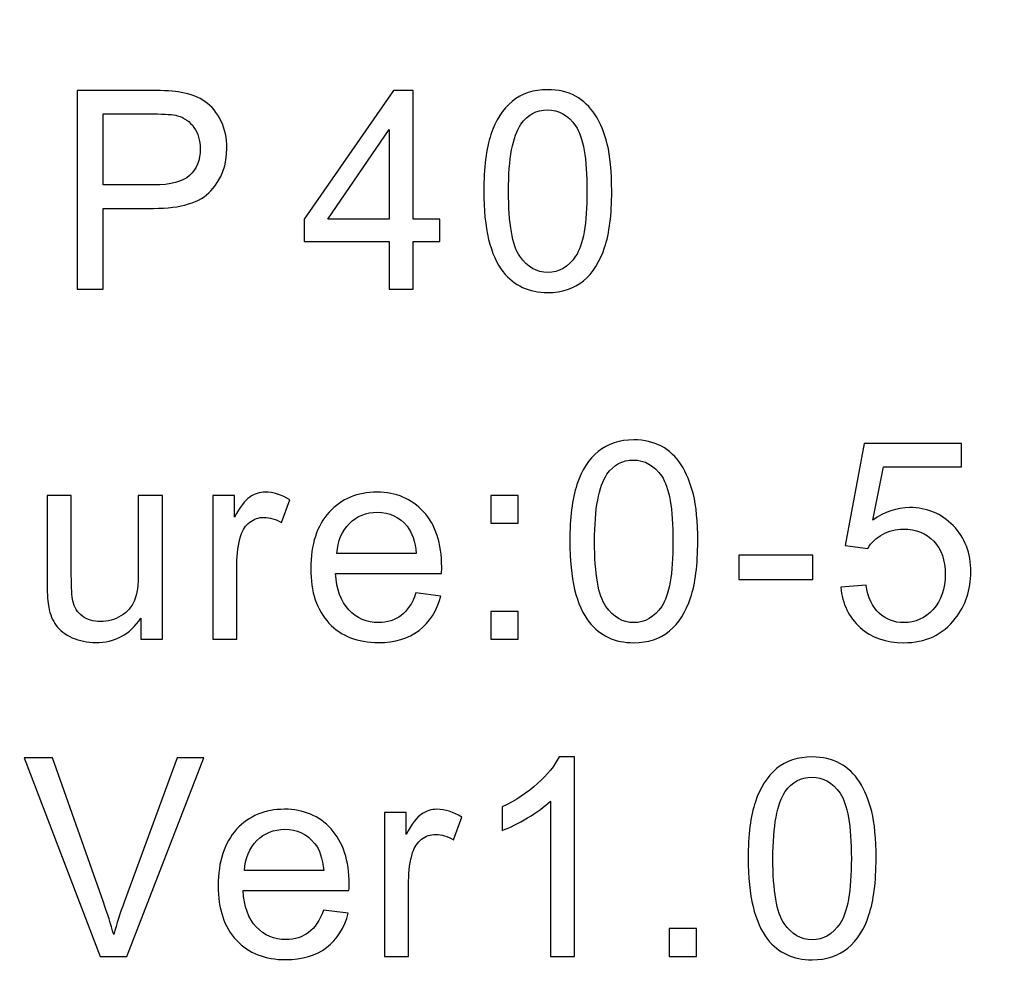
# Model space of a CAD drawing. Header units: millimetres. Extents: x -1114 to 1396, y -630 to 631.
# Tile 253 of 256: x -955.93 to -950.5, y 546.88 to 552.16. Entities that reach past the tile are written whole.
import ezdxf

# ---------------------------------------------------------------- set-up
doc = ezdxf.new("R2010")
doc.units = ezdxf.units.MM
doc.header["$MEASUREMENT"] = 0
doc.dimstyles.get("Standard").update_dxf_attribs({"dimtxt": 3.5, "dimasz": 0.18, "dimexe": 0.18, "dimexo": 0.0625, "dimgap": 0.09, "dimtad": 0, "dimtih": 1, "dimtoh": 1, "dimdec": 4, "dimzin": 0, "dimdsep": 46, "dimtxsty": 'Standard', "dimcen": 0.09, "dimadec": 0, "dimazin": 0, "dimtfac": 1, "dimtdec": 4, "dimtofl": 0, "dimtmove": 0, "dimatfit": 3, "dimfxl": 0, "dimtolj": 1, "dimtzin": 0, "dimarcsym": 0})

# ---------------------------------------------------------------- blocks, each defined once
blk = doc.blocks.new('*D3')
at = {"color": 0, "lineweight": -2}
for p, q in [((-948.4314, 568.7945), (-1047.869, 568.7945)), ((-1047.689, 568.6145), (-1047.689, 553.0217)), ((-1047.689, 533.749), (-1047.689, 549.3417)), ((-993.9568, 533.569), (-1047.869, 533.569))]:
    blk.add_line(p, q, dxfattribs=at)
at = {"color": 0}
for points in [[(-1047.659, 568.6145), (-1047.719, 568.6145), (-1047.689, 568.7945)], [(-1047.719, 533.749), (-1047.659, 533.749), (-1047.689, 533.569)]]:
    blk.add_solid(points, dxfattribs=at)
at = {"layer": 'Defpoints', "color": 0}
for p in [(-1047.689, 568.7945), (-948.3689, 568.7945), (-993.8943, 533.569)]:
    blk.add_point(p, dxfattribs=at)
at = {"color": 0, "insert": (-1047.689, 551.1817), "char_height": 3.5, "attachment_point": 5}
blk.add_mtext('\\A1;35.2%%p0.5', dxfattribs=at)

msp = doc.modelspace()

# ---------------------------------------------------------------- linework, layer by layer
at = {"lineweight": 18}
msp.add_open_spline([(1038.9843, -629.7647), (1038.9843, -629.7647), (-1111.4882, -629.7647), (-1111.4882, -629.7647), (-1111.4882, -629.7647), (-1111.4882, -629.7647), (-1111.4882, 630.7883), (-1111.4882, 630.7883), (-1111.4882, 630.7883), (-1111.4882, 630.7883), (1038.9843, 630.7883), (1038.9843, 630.7883)], degree=3, knots=[0, 0, 0, 0, 0.333333, 0.333333, 0.333333, 0.333333, 0.666667, 0.666667, 0.666667, 0.666667, 1, 1, 1, 1], dxfattribs=at)
for points, knots in [([(-955.6122, 550.6749), (-955.6122, 550.6749), (-955.6122, 551.7698), (-955.6122, 551.7698), (-955.6122, 551.7698), (-955.6122, 551.7698), (-955.2043, 551.7698), (-955.2043, 551.7698), (-955.2043, 551.7698), (-955.1325, 551.7698), (-955.0779, 551.7666), (-955.0399, 551.7597), (-955.0399, 551.7597), (-954.9869, 551.7505), (-954.9424, 551.7336), (-954.9067, 551.7083), (-954.9067, 551.7083), (-954.8707, 551.6831), (-954.8419, 551.6481), (-954.8199, 551.6025), (-954.8199, 551.6025), (-954.798, 551.5575), (-954.7873, 551.5076), (-954.7873, 551.4533), (-954.7873, 551.4533), (-954.7873, 551.36), (-954.8163, 551.2815), (-954.875, 551.217), (-954.875, 551.217), (-954.9335, 551.1525), (-955.0393, 551.1201), (-955.1918, 551.1201), (-955.1918, 551.1201), (-955.1918, 551.1201), (-955.4691, 551.1201), (-955.4691, 551.1201), (-955.4691, 551.1201), (-955.4691, 551.1201), (-955.4691, 550.6749), (-955.4691, 550.6749), (-955.4691, 550.6749), (-955.4691, 550.6749), (-955.6122, 550.6749), (-955.6122, 550.6749)], [0, 0, 0, 0, 0.090909, 0.090909, 0.090909, 0.090909, 0.181818, 0.181818, 0.181818, 0.181818, 0.272727, 0.272727, 0.272727, 0.272727, 0.363636, 0.363636, 0.363636, 0.363636, 0.454545, 0.454545, 0.454545, 0.454545, 0.545455, 0.545455, 0.545455, 0.545455, 0.636364, 0.636364, 0.636364, 0.636364, 0.727273, 0.727273, 0.727273, 0.727273, 0.818182, 0.818182, 0.818182, 0.818182, 0.909091, 0.909091, 0.909091, 0.909091, 1, 1, 1, 1]), ([(-953.8928, 550.675), (-953.8928, 550.675), (-953.8928, 550.9373), (-953.8928, 550.9373), (-953.8928, 550.9373), (-953.8928, 550.9373), (-954.3619, 550.9373), (-954.3619, 550.9373), (-954.3619, 550.9373), (-954.3619, 550.9373), (-954.3619, 551.0603), (-954.3619, 551.0603), (-954.3619, 551.0603), (-954.3619, 551.0603), (-953.8686, 551.77), (-953.8686, 551.77), (-953.8686, 551.77), (-953.8686, 551.77), (-953.7602, 551.77), (-953.7602, 551.77), (-953.7602, 551.77), (-953.7602, 551.77), (-953.7602, 551.0603), (-953.7602, 551.0603), (-953.7602, 551.0603), (-953.7602, 551.0603), (-953.6142, 551.0603), (-953.6142, 551.0603), (-953.6142, 551.0603), (-953.6142, 551.0603), (-953.6142, 550.9373), (-953.6142, 550.9373), (-953.6142, 550.9373), (-953.6142, 550.9373), (-953.7602, 550.9373), (-953.7602, 550.9373), (-953.7602, 550.9373), (-953.7602, 550.9373), (-953.7602, 550.675), (-953.7602, 550.675), (-953.7602, 550.675), (-953.7602, 550.675), (-953.8928, 550.675), (-953.8928, 550.675)], [0, 0, 0, 0, 0.090909, 0.090909, 0.090909, 0.090909, 0.181818, 0.181818, 0.181818, 0.181818, 0.272727, 0.272727, 0.272727, 0.272727, 0.363636, 0.363636, 0.363636, 0.363636, 0.454545, 0.454545, 0.454545, 0.454545, 0.545455, 0.545455, 0.545455, 0.545455, 0.636364, 0.636364, 0.636364, 0.636364, 0.727273, 0.727273, 0.727273, 0.727273, 0.818182, 0.818182, 0.818182, 0.818182, 0.909091, 0.909091, 0.909091, 0.909091, 1, 1, 1, 1]), ([(-953.3716, 551.2151), (-953.3716, 551.3447), (-953.3581, 551.4487), (-953.332, 551.5277), (-953.332, 551.5277), (-953.3058, 551.6065), (-953.2666, 551.6674), (-953.2148, 551.7103), (-953.2148, 551.7103), (-953.1627, 551.7531), (-953.0976, 551.7745), (-953.0191, 551.7745), (-953.0191, 551.7745), (-952.9611, 551.7745), (-952.9101, 551.7627), (-952.8665, 551.7391), (-952.8665, 551.7391), (-952.8227, 551.7152), (-952.7867, 551.6811), (-952.7578, 551.6366), (-952.7578, 551.6366), (-952.7297, 551.5922), (-952.7071, 551.5378), (-952.6907, 551.4739), (-952.6907, 551.4739), (-952.6747, 551.4098), (-952.6665, 551.3237), (-952.6665, 551.2151), (-952.6665, 551.2151), (-952.6665, 551.0864), (-952.6796, 550.9829), (-952.7057, 550.9038), (-952.7057, 550.9038), (-952.7316, 550.8252), (-952.7706, 550.7639), (-952.8227, 550.7208), (-952.8227, 550.7208), (-952.8743, 550.6779), (-952.9398, 550.6563), (-953.0191, 550.6563), (-953.0191, 550.6563), (-953.1231, 550.6563), (-953.2049, 550.6942), (-953.2645, 550.7699), (-953.2645, 550.7699), (-953.3359, 550.8609), (-953.3716, 551.0094), (-953.3716, 551.2151)], [0, 0, 0, 0, 0.083333, 0.083333, 0.083333, 0.083333, 0.166667, 0.166667, 0.166667, 0.166667, 0.25, 0.25, 0.25, 0.25, 0.333333, 0.333333, 0.333333, 0.333333, 0.416667, 0.416667, 0.416667, 0.416667, 0.5, 0.5, 0.5, 0.5, 0.583333, 0.583333, 0.583333, 0.583333, 0.666667, 0.666667, 0.666667, 0.666667, 0.75, 0.75, 0.75, 0.75, 0.833333, 0.833333, 0.833333, 0.833333, 0.916667, 0.916667, 0.916667, 0.916667, 1, 1, 1, 1]), ([(-953.2351, 551.2151), (-953.2351, 551.0353), (-953.2145, 550.9155), (-953.1729, 550.856), (-953.1729, 550.856), (-953.1314, 550.7967), (-953.08, 550.7669), (-953.0191, 550.7669), (-953.0191, 550.7669), (-952.9581, 550.7669), (-952.9067, 550.7967), (-952.8652, 550.8566), (-952.8652, 550.8566), (-952.824, 550.9162), (-952.803, 551.0356), (-952.803, 551.2151), (-952.803, 551.2151), (-952.803, 551.3954), (-952.824, 551.5152), (-952.8652, 551.5744), (-952.8652, 551.5744), (-952.9067, 551.6334), (-952.9585, 551.6631), (-953.0204, 551.6631), (-953.0204, 551.6631), (-953.0815, 551.6631), (-953.13, 551.637), (-953.1667, 551.5845), (-953.1667, 551.5845), (-953.2122, 551.5181), (-953.2351, 551.3947), (-953.2351, 551.2151)], [0, 0, 0, 0, 0.125, 0.125, 0.125, 0.125, 0.25, 0.25, 0.25, 0.25, 0.375, 0.375, 0.375, 0.375, 0.5, 0.5, 0.5, 0.5, 0.625, 0.625, 0.625, 0.625, 0.75, 0.75, 0.75, 0.75, 0.875, 0.875, 0.875, 0.875, 1, 1, 1, 1]), ([(-955.4691, 551.2494), (-955.4691, 551.2494), (-955.1895, 551.2494), (-955.1895, 551.2494), (-955.1895, 551.2494), (-955.0972, 551.2494), (-955.0318, 551.2667), (-954.9928, 551.3017), (-954.9928, 551.3017), (-954.9542, 551.3364), (-954.9345, 551.3856), (-954.9345, 551.4487), (-954.9345, 551.4487), (-954.9345, 551.4945), (-954.9459, 551.5339), (-954.9689, 551.5665), (-954.9689, 551.5665), (-954.9918, 551.599), (-955.0219, 551.6206), (-955.0592, 551.631), (-955.0592, 551.631), (-955.0832, 551.6376), (-955.128, 551.6409), (-955.1928, 551.6409), (-955.1928, 551.6409), (-955.1928, 551.6409), (-955.4691, 551.6409), (-955.4691, 551.6409), (-955.4691, 551.6409), (-955.4691, 551.6409), (-955.4691, 551.2494), (-955.4691, 551.2494)], [0, 0, 0, 0, 0.125, 0.125, 0.125, 0.125, 0.25, 0.25, 0.25, 0.25, 0.375, 0.375, 0.375, 0.375, 0.5, 0.5, 0.5, 0.5, 0.625, 0.625, 0.625, 0.625, 0.75, 0.75, 0.75, 0.75, 0.875, 0.875, 0.875, 0.875, 1, 1, 1, 1]), ([(-953.8928, 551.0603), (-953.8928, 551.0603), (-953.8928, 551.5543), (-953.8928, 551.5543), (-953.8928, 551.5543), (-953.8928, 551.5543), (-954.2313, 551.0603), (-954.2313, 551.0603), (-954.2313, 551.0603), (-954.2313, 551.0603), (-953.8928, 551.0603), (-953.8928, 551.0603)], [0, 0, 0, 0, 0.333333, 0.333333, 0.333333, 0.333333, 0.666667, 0.666667, 0.666667, 0.666667, 1, 1, 1, 1]), ([(-952.8975, 549.2846), (-952.8975, 549.4142), (-952.8841, 549.5183), (-952.8579, 549.5972), (-952.8579, 549.5972), (-952.8318, 549.6761), (-952.7925, 549.7369), (-952.7407, 549.7798), (-952.7407, 549.7798), (-952.6887, 549.8228), (-952.6235, 549.844), (-952.545, 549.844), (-952.545, 549.844), (-952.487, 549.844), (-952.436, 549.8322), (-952.3925, 549.8087), (-952.3925, 549.8087), (-952.3486, 549.7847), (-952.3126, 549.7507), (-952.2837, 549.7062), (-952.2837, 549.7062), (-952.2556, 549.6617), (-952.2331, 549.6073), (-952.2167, 549.5435), (-952.2167, 549.5435), (-952.2006, 549.4794), (-952.1924, 549.3932), (-952.1924, 549.2846), (-952.1924, 549.2846), (-952.1924, 549.1559), (-952.2055, 549.0525), (-952.2318, 548.9733), (-952.2318, 548.9733), (-952.2576, 548.8947), (-952.2965, 548.8335), (-952.3486, 548.7903), (-952.3486, 548.7903), (-952.4003, 548.7474), (-952.4658, 548.7258), (-952.545, 548.7258), (-952.545, 548.7258), (-952.649, 548.7258), (-952.7309, 548.7638), (-952.7905, 548.8394), (-952.7905, 548.8394), (-952.8618, 548.9304), (-952.8975, 549.079), (-952.8975, 549.2846)], [0, 0, 0, 0, 0.083333, 0.083333, 0.083333, 0.083333, 0.166667, 0.166667, 0.166667, 0.166667, 0.25, 0.25, 0.25, 0.25, 0.333333, 0.333333, 0.333333, 0.333333, 0.416667, 0.416667, 0.416667, 0.416667, 0.5, 0.5, 0.5, 0.5, 0.583333, 0.583333, 0.583333, 0.583333, 0.666667, 0.666667, 0.666667, 0.666667, 0.75, 0.75, 0.75, 0.75, 0.833333, 0.833333, 0.833333, 0.833333, 0.916667, 0.916667, 0.916667, 0.916667, 1, 1, 1, 1]), ([(-951.4039, 549.0314), (-951.4039, 549.0314), (-951.2645, 549.0432), (-951.2645, 549.0432), (-951.2645, 549.0432), (-951.2543, 548.9744), (-951.2304, 548.9227), (-951.1924, 548.8884), (-951.1924, 548.8884), (-951.1551, 548.8537), (-951.1096, 548.8363), (-951.0566, 548.8363), (-951.0566, 548.8363), (-950.9928, 548.8363), (-950.9388, 548.8608), (-950.8946, 548.9096), (-950.8946, 548.9096), (-950.8503, 548.9583), (-950.8281, 549.0232), (-950.8281, 549.1037), (-950.8281, 549.1037), (-950.8281, 549.1807), (-950.8494, 549.2409), (-950.8919, 549.2854), (-950.8919, 549.2854), (-950.9341, 549.3296), (-950.9902, 549.3519), (-951.0588, 549.3519), (-951.0588, 549.3519), (-951.1018, 549.3519), (-951.14, 549.342), (-951.1744, 549.3224), (-951.1744, 549.3224), (-951.2092, 549.3028), (-951.236, 549.2769), (-951.2556, 549.2458), (-951.2556, 549.2458), (-951.2556, 549.2458), (-951.3803, 549.2621), (-951.3803, 549.2621), (-951.3803, 549.2621), (-951.3803, 549.2621), (-951.2756, 549.8245), (-951.2756, 549.8245), (-951.2756, 549.8245), (-951.2756, 549.8245), (-950.7381, 549.8245), (-950.7381, 549.8245), (-950.7381, 549.8245), (-950.7381, 549.8245), (-950.7381, 549.6962), (-950.7381, 549.6962), (-950.7381, 549.6962), (-950.7381, 549.6962), (-951.1695, 549.6962), (-951.1695, 549.6962), (-951.1695, 549.6962), (-951.1695, 549.6962), (-951.2278, 549.402), (-951.2278, 549.402), (-951.2278, 549.402), (-951.1629, 549.4474), (-951.0949, 549.4706), (-951.0235, 549.4706), (-951.0235, 549.4706), (-950.9289, 549.4706), (-950.8494, 549.4373), (-950.7845, 549.3712), (-950.7845, 549.3712), (-950.7198, 549.305), (-950.6873, 549.2199), (-950.6873, 549.1158), (-950.6873, 549.1158), (-950.6873, 549.0166), (-950.7158, 548.9309), (-950.7728, 548.8589), (-950.7728, 548.8589), (-950.8422, 548.7702), (-950.9368, 548.7256), (-951.0566, 548.7256), (-951.0566, 548.7256), (-951.1548, 548.7256), (-951.2349, 548.7538), (-951.2972, 548.8094), (-951.2972, 548.8094), (-951.3594, 548.8651), (-951.3951, 548.939), (-951.4039, 549.0314)], [0, 0, 0, 0, 0.045455, 0.045455, 0.045455, 0.045455, 0.090909, 0.090909, 0.090909, 0.090909, 0.136364, 0.136364, 0.136364, 0.136364, 0.181818, 0.181818, 0.181818, 0.181818, 0.227273, 0.227273, 0.227273, 0.227273, 0.272727, 0.272727, 0.272727, 0.272727, 0.318182, 0.318182, 0.318182, 0.318182, 0.363636, 0.363636, 0.363636, 0.363636, 0.409091, 0.409091, 0.409091, 0.409091, 0.454545, 0.454545, 0.454545, 0.454545, 0.5, 0.5, 0.5, 0.5, 0.545455, 0.545455, 0.545455, 0.545455, 0.590909, 0.590909, 0.590909, 0.590909, 0.636364, 0.636364, 0.636364, 0.636364, 0.681818, 0.681818, 0.681818, 0.681818, 0.727273, 0.727273, 0.727273, 0.727273, 0.772727, 0.772727, 0.772727, 0.772727, 0.818182, 0.818182, 0.818182, 0.818182, 0.863636, 0.863636, 0.863636, 0.863636, 0.909091, 0.909091, 0.909091, 0.909091, 0.954545, 0.954545, 0.954545, 0.954545, 1, 1, 1, 1]), ([(-952.761, 549.2846), (-952.761, 549.1049), (-952.7404, 548.9851), (-952.6989, 548.9255), (-952.6989, 548.9255), (-952.6573, 548.8662), (-952.6059, 548.8364), (-952.545, 548.8364), (-952.545, 548.8364), (-952.4841, 548.8364), (-952.4328, 548.8662), (-952.3912, 548.9261), (-952.3912, 548.9261), (-952.3499, 548.9857), (-952.3289, 549.1052), (-952.3289, 549.2846), (-952.3289, 549.2846), (-952.3289, 549.465), (-952.3499, 549.5848), (-952.3912, 549.644), (-952.3912, 549.644), (-952.4328, 549.7029), (-952.4844, 549.7327), (-952.5463, 549.7327), (-952.5463, 549.7327), (-952.6075, 549.7327), (-952.656, 549.7065), (-952.6927, 549.6542), (-952.6927, 549.6542), (-952.7381, 549.5877), (-952.761, 549.4643), (-952.761, 549.2846)], [0, 0, 0, 0, 0.125, 0.125, 0.125, 0.125, 0.25, 0.25, 0.25, 0.25, 0.375, 0.375, 0.375, 0.375, 0.5, 0.5, 0.5, 0.5, 0.625, 0.625, 0.625, 0.625, 0.75, 0.75, 0.75, 0.75, 0.875, 0.875, 0.875, 0.875, 1, 1, 1, 1]), ([(-955.2614, 548.7445), (-955.2614, 548.7445), (-955.2614, 548.861), (-955.2614, 548.861), (-955.2614, 548.861), (-955.3223, 548.7714), (-955.4052, 548.7265), (-955.5099, 548.7265), (-955.5099, 548.7265), (-955.556, 548.7265), (-955.5993, 548.7356), (-955.6392, 548.7534), (-955.6392, 548.7534), (-955.6794, 548.7714), (-955.7092, 548.7939), (-955.7285, 548.8211), (-955.7285, 548.8211), (-955.7478, 548.8483), (-955.7617, 548.8813), (-955.7694, 548.9209), (-955.7694, 548.9209), (-955.7747, 548.9471), (-955.7777, 548.9891), (-955.7777, 549.0463), (-955.7777, 549.0463), (-955.7777, 549.0463), (-955.7777, 549.5376), (-955.7777, 549.5376), (-955.7777, 549.5376), (-955.7777, 549.5376), (-955.6447, 549.5376), (-955.6447, 549.5376), (-955.6447, 549.5376), (-955.6447, 549.5376), (-955.6447, 549.098), (-955.6447, 549.098), (-955.6447, 549.098), (-955.6447, 549.0277), (-955.6421, 548.9801), (-955.6366, 548.9559), (-955.6366, 548.9559), (-955.6284, 548.9206), (-955.6107, 548.8927), (-955.5836, 548.8725), (-955.5836, 548.8725), (-955.5567, 548.8526), (-955.523, 548.8424), (-955.4834, 548.8424), (-955.4834, 548.8424), (-955.4435, 548.8424), (-955.4061, 548.8528), (-955.3711, 548.8734), (-955.3711, 548.8734), (-955.3364, 548.8941), (-955.3115, 548.9219), (-955.2972, 548.9576), (-955.2972, 548.9576), (-955.2828, 548.9933), (-955.2755, 549.045), (-955.2755, 549.1127), (-955.2755, 549.1127), (-955.2755, 549.1127), (-955.2755, 549.5376), (-955.2755, 549.5376), (-955.2755, 549.5376), (-955.2755, 549.5376), (-955.1427, 549.5376), (-955.1427, 549.5376), (-955.1427, 549.5376), (-955.1427, 549.5376), (-955.1427, 548.7445), (-955.1427, 548.7445), (-955.1427, 548.7445), (-955.1427, 548.7445), (-955.2614, 548.7445), (-955.2614, 548.7445)], [0, 0, 0, 0, 0.052632, 0.052632, 0.052632, 0.052632, 0.105263, 0.105263, 0.105263, 0.105263, 0.157895, 0.157895, 0.157895, 0.157895, 0.210526, 0.210526, 0.210526, 0.210526, 0.263158, 0.263158, 0.263158, 0.263158, 0.315789, 0.315789, 0.315789, 0.315789, 0.368421, 0.368421, 0.368421, 0.368421, 0.421053, 0.421053, 0.421053, 0.421053, 0.473684, 0.473684, 0.473684, 0.473684, 0.526316, 0.526316, 0.526316, 0.526316, 0.578947, 0.578947, 0.578947, 0.578947, 0.631579, 0.631579, 0.631579, 0.631579, 0.684211, 0.684211, 0.684211, 0.684211, 0.736842, 0.736842, 0.736842, 0.736842, 0.789474, 0.789474, 0.789474, 0.789474, 0.842105, 0.842105, 0.842105, 0.842105, 0.894737, 0.894737, 0.894737, 0.894737, 0.947368, 0.947368, 0.947368, 0.947368, 1, 1, 1, 1]), ([(-954.8654, 548.7445), (-954.8654, 548.7445), (-954.8654, 549.5376), (-954.8654, 549.5376), (-954.8654, 549.5376), (-954.8654, 549.5376), (-954.7459, 549.5376), (-954.7459, 549.5376), (-954.7459, 549.5376), (-954.7459, 549.5376), (-954.7459, 549.4176), (-954.7459, 549.4176), (-954.7459, 549.4176), (-954.7155, 549.4738), (-954.6873, 549.5108), (-954.6615, 549.5288), (-954.6615, 549.5288), (-954.6356, 549.5468), (-954.6072, 549.5556), (-954.5764, 549.5556), (-954.5764, 549.5556), (-954.5316, 549.5556), (-954.486, 549.5412), (-954.4399, 549.5125), (-954.4399, 549.5125), (-954.4399, 549.5125), (-954.4857, 549.3877), (-954.4857, 549.3877), (-954.4857, 549.3877), (-954.5181, 549.4071), (-954.5505, 549.4168), (-954.5829, 549.4168), (-954.5829, 549.4168), (-954.612, 549.4168), (-954.6379, 549.408), (-954.6612, 549.3904), (-954.6612, 549.3904), (-954.6841, 549.3726), (-954.7007, 549.3481), (-954.7105, 549.3167), (-954.7105, 549.3167), (-954.7253, 549.2689), (-954.7325, 549.2165), (-954.7325, 549.1599), (-954.7325, 549.1599), (-954.7325, 549.1599), (-954.7325, 548.7445), (-954.7325, 548.7445), (-954.7325, 548.7445), (-954.7325, 548.7445), (-954.8654, 548.7445), (-954.8654, 548.7445)], [0, 0, 0, 0, 0.076923, 0.076923, 0.076923, 0.076923, 0.153846, 0.153846, 0.153846, 0.153846, 0.230769, 0.230769, 0.230769, 0.230769, 0.307692, 0.307692, 0.307692, 0.307692, 0.384615, 0.384615, 0.384615, 0.384615, 0.461538, 0.461538, 0.461538, 0.461538, 0.538462, 0.538462, 0.538462, 0.538462, 0.615385, 0.615385, 0.615385, 0.615385, 0.692308, 0.692308, 0.692308, 0.692308, 0.769231, 0.769231, 0.769231, 0.769231, 0.846154, 0.846154, 0.846154, 0.846154, 0.923077, 0.923077, 0.923077, 0.923077, 1, 1, 1, 1]), ([(-953.7452, 548.9999), (-953.7452, 548.9999), (-953.608, 548.9829), (-953.608, 548.9829), (-953.608, 548.9829), (-953.6296, 548.9017), (-953.6695, 548.8386), (-953.7281, 548.7937), (-953.7281, 548.7937), (-953.7867, 548.7488), (-953.8613, 548.7266), (-953.9524, 548.7266), (-953.9524, 548.7266), (-954.067, 548.7266), (-954.1576, 548.7623), (-954.2247, 548.8336), (-954.2247, 548.8336), (-954.2918, 548.9054), (-954.3252, 549.0055), (-954.3252, 549.1345), (-954.3252, 549.1345), (-954.3252, 549.2677), (-954.2915, 549.3714), (-954.2237, 549.4451), (-954.2237, 549.4451), (-954.1557, 549.5188), (-954.0679, 549.5557), (-953.9596, 549.5557), (-953.9596, 549.5557), (-953.8548, 549.5557), (-953.7694, 549.5194), (-953.7032, 549.4474), (-953.7032, 549.4474), (-953.6368, 549.3751), (-953.6034, 549.2735), (-953.6034, 549.1426), (-953.6034, 549.1426), (-953.6034, 549.1348), (-953.6038, 549.1227), (-953.6044, 549.107), (-953.6044, 549.107), (-953.6044, 549.107), (-954.188, 549.107), (-954.188, 549.107), (-954.188, 549.107), (-954.1831, 549.0196), (-954.1589, 548.9528), (-954.115, 548.9067), (-954.115, 548.9067), (-954.0715, 548.8602), (-954.0169, 548.8369), (-953.9513, 548.8369), (-953.9513, 548.8369), (-953.9029, 548.8369), (-953.8613, 548.85), (-953.827, 548.8762), (-953.827, 548.8762), (-953.7926, 548.9017), (-953.7651, 548.9433), (-953.7452, 548.9999)], [0, 0, 0, 0, 0.066667, 0.066667, 0.066667, 0.066667, 0.133333, 0.133333, 0.133333, 0.133333, 0.2, 0.2, 0.2, 0.2, 0.266667, 0.266667, 0.266667, 0.266667, 0.333333, 0.333333, 0.333333, 0.333333, 0.4, 0.4, 0.4, 0.4, 0.466667, 0.466667, 0.466667, 0.466667, 0.533333, 0.533333, 0.533333, 0.533333, 0.6, 0.6, 0.6, 0.6, 0.666667, 0.666667, 0.666667, 0.666667, 0.733333, 0.733333, 0.733333, 0.733333, 0.8, 0.8, 0.8, 0.8, 0.866667, 0.866667, 0.866667, 0.866667, 0.933333, 0.933333, 0.933333, 0.933333, 1, 1, 1, 1]), ([(-953.3334, 549.5378), (-953.3334, 549.5378), (-953.1821, 549.5378), (-953.1821, 549.5378), (-953.1821, 549.5378), (-953.1821, 549.5378), (-953.1821, 549.3846), (-953.1821, 549.3846), (-953.1821, 549.3846), (-953.1821, 549.3846), (-953.3334, 549.3846), (-953.3334, 549.3846), (-953.3334, 549.3846), (-953.3334, 549.3846), (-953.3334, 549.5378), (-953.3334, 549.5378)], [0, 0, 0, 0, 0.25, 0.25, 0.25, 0.25, 0.5, 0.5, 0.5, 0.5, 0.75, 0.75, 0.75, 0.75, 1, 1, 1, 1]), ([(-954.1808, 549.2173), (-954.1808, 549.2173), (-953.7439, 549.2173), (-953.7439, 549.2173), (-953.7439, 549.2173), (-953.7497, 549.284), (-953.7661, 549.3341), (-953.7936, 549.3675), (-953.7936, 549.3675), (-953.8362, 549.4192), (-953.8908, 549.4451), (-953.9582, 549.4451), (-953.9582, 549.4451), (-954.0192, 549.4451), (-954.0705, 549.4245), (-954.1121, 549.3832), (-954.1121, 549.3832), (-954.1537, 549.3417), (-954.1763, 549.2864), (-954.1808, 549.2173)], [0, 0, 0, 0, 0.2, 0.2, 0.2, 0.2, 0.4, 0.4, 0.4, 0.4, 0.6, 0.6, 0.6, 0.6, 0.8, 0.8, 0.8, 0.8, 1, 1, 1, 1]), ([(-951.9651, 549.2085), (-951.9651, 549.2085), (-951.5573, 549.2085), (-951.5573, 549.2085), (-951.5573, 549.2085), (-951.5573, 549.2085), (-951.5573, 549.0733), (-951.5573, 549.0733), (-951.5573, 549.0733), (-951.5573, 549.0733), (-951.9651, 549.0733), (-951.9651, 549.0733), (-951.9651, 549.0733), (-951.9651, 549.0733), (-951.9651, 549.2085), (-951.9651, 549.2085)], [0, 0, 0, 0, 0.25, 0.25, 0.25, 0.25, 0.5, 0.5, 0.5, 0.5, 0.75, 0.75, 0.75, 0.75, 1, 1, 1, 1]), ([(-953.3334, 548.8975), (-953.3334, 548.8975), (-953.1821, 548.8975), (-953.1821, 548.8975), (-953.1821, 548.8975), (-953.1821, 548.8975), (-953.1821, 548.7443), (-953.1821, 548.7443), (-953.1821, 548.7443), (-953.1821, 548.7443), (-953.3334, 548.7443), (-953.3334, 548.7443), (-953.3334, 548.7443), (-953.3334, 548.7443), (-953.3334, 548.8975), (-953.3334, 548.8975)], [0, 0, 0, 0, 0.25, 0.25, 0.25, 0.25, 0.5, 0.5, 0.5, 0.5, 0.75, 0.75, 0.75, 0.75, 1, 1, 1, 1]), ([(-955.4852, 546.9962), (-955.4852, 546.9962), (-955.9039, 548.0911), (-955.9039, 548.0911), (-955.9039, 548.0911), (-955.9039, 548.0911), (-955.749, 548.0911), (-955.749, 548.0911), (-955.749, 548.0911), (-955.749, 548.0911), (-955.4682, 547.2957), (-955.4682, 547.2957), (-955.4682, 547.2957), (-955.4456, 547.2319), (-955.4266, 547.1723), (-955.4113, 547.1164), (-955.4113, 547.1164), (-955.3949, 547.1762), (-955.3752, 547.2358), (-955.3533, 547.2957), (-955.3533, 547.2957), (-955.3533, 547.2957), (-955.0613, 548.0911), (-955.0613, 548.0911), (-955.0613, 548.0911), (-955.0613, 548.0911), (-954.9153, 548.0911), (-954.9153, 548.0911), (-954.9153, 548.0911), (-954.9153, 548.0911), (-955.3385, 546.9962), (-955.3385, 546.9962), (-955.3385, 546.9962), (-955.3385, 546.9962), (-955.4852, 546.9962), (-955.4852, 546.9962)], [0, 0, 0, 0, 0.111111, 0.111111, 0.111111, 0.111111, 0.222222, 0.222222, 0.222222, 0.222222, 0.333333, 0.333333, 0.333333, 0.333333, 0.444444, 0.444444, 0.444444, 0.444444, 0.555556, 0.555556, 0.555556, 0.555556, 0.666667, 0.666667, 0.666667, 0.666667, 0.777778, 0.777778, 0.777778, 0.777778, 0.888889, 0.888889, 0.888889, 0.888889, 1, 1, 1, 1]), ([(-952.8716, 546.9962), (-952.8716, 546.9962), (-953.0042, 546.9962), (-953.0042, 546.9962), (-953.0042, 546.9962), (-953.0042, 546.9962), (-953.0042, 547.8529), (-953.0042, 547.8529), (-953.0042, 547.8529), (-953.0363, 547.822), (-953.0782, 547.7913), (-953.1299, 547.7603), (-953.1299, 547.7603), (-953.1819, 547.7294), (-953.2284, 547.7062), (-953.2696, 547.6908), (-953.2696, 547.6908), (-953.2696, 547.6908), (-953.2696, 547.8207), (-953.2696, 547.8207), (-953.2696, 547.8207), (-953.1954, 547.8561), (-953.1305, 547.899), (-953.0752, 547.9494), (-953.0752, 547.9494), (-953.0196, 547.9996), (-952.9803, 548.0483), (-952.957, 548.0958), (-952.957, 548.0958), (-952.957, 548.0958), (-952.8716, 548.0958), (-952.8716, 548.0958), (-952.8716, 548.0958), (-952.8716, 548.0958), (-952.8716, 546.9962), (-952.8716, 546.9962)], [0, 0, 0, 0, 0.111111, 0.111111, 0.111111, 0.111111, 0.222222, 0.222222, 0.222222, 0.222222, 0.333333, 0.333333, 0.333333, 0.333333, 0.444444, 0.444444, 0.444444, 0.444444, 0.555556, 0.555556, 0.555556, 0.555556, 0.666667, 0.666667, 0.666667, 0.666667, 0.777778, 0.777778, 0.777778, 0.777778, 0.888889, 0.888889, 0.888889, 0.888889, 1, 1, 1, 1]), ([(-951.9145, 547.5363), (-951.9145, 547.6659), (-951.9011, 547.77), (-951.8749, 547.8489), (-951.8749, 547.8489), (-951.8487, 547.9278), (-951.8095, 547.9887), (-951.7577, 548.0316), (-951.7577, 548.0316), (-951.7057, 548.0744), (-951.6405, 548.0957), (-951.562, 548.0957), (-951.562, 548.0957), (-951.504, 548.0957), (-951.453, 548.0839), (-951.4095, 548.0603), (-951.4095, 548.0603), (-951.3656, 548.0365), (-951.3296, 548.0024), (-951.3008, 547.9579), (-951.3008, 547.9579), (-951.2726, 547.9134), (-951.2501, 547.8591), (-951.2336, 547.7952), (-951.2336, 547.7952), (-951.2176, 547.731), (-951.2094, 547.645), (-951.2094, 547.5363), (-951.2094, 547.5363), (-951.2094, 547.4077), (-951.2225, 547.3042), (-951.2488, 547.225), (-951.2488, 547.225), (-951.2746, 547.1465), (-951.3135, 547.0852), (-951.3656, 547.042), (-951.3656, 547.042), (-951.4173, 546.9991), (-951.4828, 546.9775), (-951.562, 546.9775), (-951.562, 546.9775), (-951.6661, 546.9775), (-951.7479, 547.0155), (-951.8075, 547.0912), (-951.8075, 547.0912), (-951.8789, 547.1821), (-951.9145, 547.3307), (-951.9145, 547.5363)], [0, 0, 0, 0, 0.083333, 0.083333, 0.083333, 0.083333, 0.166667, 0.166667, 0.166667, 0.166667, 0.25, 0.25, 0.25, 0.25, 0.333333, 0.333333, 0.333333, 0.333333, 0.416667, 0.416667, 0.416667, 0.416667, 0.5, 0.5, 0.5, 0.5, 0.583333, 0.583333, 0.583333, 0.583333, 0.666667, 0.666667, 0.666667, 0.666667, 0.75, 0.75, 0.75, 0.75, 0.833333, 0.833333, 0.833333, 0.833333, 0.916667, 0.916667, 0.916667, 0.916667, 1, 1, 1, 1]), ([(-951.778, 547.5363), (-951.778, 547.3566), (-951.7574, 547.2367), (-951.7159, 547.1772), (-951.7159, 547.1772), (-951.6743, 547.118), (-951.6229, 547.0882), (-951.562, 547.0882), (-951.562, 547.0882), (-951.5012, 547.0882), (-951.4498, 547.118), (-951.4082, 547.1778), (-951.4082, 547.1778), (-951.3669, 547.2375), (-951.3459, 547.3569), (-951.3459, 547.5363), (-951.3459, 547.5363), (-951.3459, 547.7166), (-951.3669, 547.8364), (-951.4082, 547.8957), (-951.4082, 547.8957), (-951.4498, 547.9546), (-951.5014, 547.9844), (-951.5633, 547.9844), (-951.5633, 547.9844), (-951.6245, 547.9844), (-951.673, 547.9583), (-951.7097, 547.9058), (-951.7097, 547.9058), (-951.7551, 547.8394), (-951.778, 547.716), (-951.778, 547.5363)], [0, 0, 0, 0, 0.125, 0.125, 0.125, 0.125, 0.25, 0.25, 0.25, 0.25, 0.375, 0.375, 0.375, 0.375, 0.5, 0.5, 0.5, 0.5, 0.625, 0.625, 0.625, 0.625, 0.75, 0.75, 0.75, 0.75, 0.875, 0.875, 0.875, 0.875, 1, 1, 1, 1]), ([(-954.2553, 547.2517), (-954.2553, 547.2517), (-954.1182, 547.2347), (-954.1182, 547.2347), (-954.1182, 547.2347), (-954.1398, 547.1535), (-954.1797, 547.0903), (-954.2382, 547.0454), (-954.2382, 547.0454), (-954.2969, 547.0006), (-954.3715, 546.9783), (-954.4625, 546.9783), (-954.4625, 546.9783), (-954.5771, 546.9783), (-954.6678, 547.014), (-954.7349, 547.0854), (-954.7349, 547.0854), (-954.8019, 547.157), (-954.8353, 547.2572), (-954.8353, 547.3862), (-954.8353, 547.3862), (-954.8353, 547.5195), (-954.8017, 547.6232), (-954.7338, 547.6969), (-954.7338, 547.6969), (-954.6658, 547.7705), (-954.578, 547.8075), (-954.4698, 547.8075), (-954.4698, 547.8075), (-954.365, 547.8075), (-954.2795, 547.7712), (-954.2134, 547.6991), (-954.2134, 547.6991), (-954.1469, 547.6268), (-954.1135, 547.5253), (-954.1135, 547.3944), (-954.1135, 547.3944), (-954.1135, 547.3865), (-954.1139, 547.3744), (-954.1146, 547.3588), (-954.1146, 547.3588), (-954.1146, 547.3588), (-954.6982, 547.3588), (-954.6982, 547.3588), (-954.6982, 547.3588), (-954.6933, 547.2713), (-954.6691, 547.2045), (-954.6252, 547.1584), (-954.6252, 547.1584), (-954.5817, 547.1119), (-954.527, 547.0886), (-954.4615, 547.0886), (-954.4615, 547.0886), (-954.4131, 547.0886), (-954.3715, 547.1017), (-954.3372, 547.1279), (-954.3372, 547.1279), (-954.3027, 547.1535), (-954.2753, 547.1951), (-954.2553, 547.2517)], [0, 0, 0, 0, 0.066667, 0.066667, 0.066667, 0.066667, 0.133333, 0.133333, 0.133333, 0.133333, 0.2, 0.2, 0.2, 0.2, 0.266667, 0.266667, 0.266667, 0.266667, 0.333333, 0.333333, 0.333333, 0.333333, 0.4, 0.4, 0.4, 0.4, 0.466667, 0.466667, 0.466667, 0.466667, 0.533333, 0.533333, 0.533333, 0.533333, 0.6, 0.6, 0.6, 0.6, 0.666667, 0.666667, 0.666667, 0.666667, 0.733333, 0.733333, 0.733333, 0.733333, 0.8, 0.8, 0.8, 0.8, 0.866667, 0.866667, 0.866667, 0.866667, 0.933333, 0.933333, 0.933333, 0.933333, 1, 1, 1, 1]), ([(-953.9186, 546.9962), (-953.9186, 546.9962), (-953.9186, 547.7894), (-953.9186, 547.7894), (-953.9186, 547.7894), (-953.9186, 547.7894), (-953.7991, 547.7894), (-953.7991, 547.7894), (-953.7991, 547.7894), (-953.7991, 547.7894), (-953.7991, 547.6692), (-953.7991, 547.6692), (-953.7991, 547.6692), (-953.7686, 547.7255), (-953.7404, 547.7625), (-953.7146, 547.7805), (-953.7146, 547.7805), (-953.6887, 547.7985), (-953.6603, 547.8074), (-953.6295, 547.8074), (-953.6295, 547.8074), (-953.5846, 547.8074), (-953.5392, 547.7929), (-953.493, 547.7641), (-953.493, 547.7641), (-953.493, 547.7641), (-953.5388, 547.6394), (-953.5388, 547.6394), (-953.5388, 547.6394), (-953.5713, 547.6587), (-953.6037, 547.6686), (-953.636, 547.6686), (-953.636, 547.6686), (-953.6652, 547.6686), (-953.6911, 547.6598), (-953.7143, 547.642), (-953.7143, 547.642), (-953.7372, 547.6244), (-953.7539, 547.5998), (-953.7637, 547.5684), (-953.7637, 547.5684), (-953.7785, 547.5206), (-953.7856, 547.4682), (-953.7856, 547.4116), (-953.7856, 547.4116), (-953.7856, 547.4116), (-953.7856, 546.9962), (-953.7856, 546.9962), (-953.7856, 546.9962), (-953.7856, 546.9962), (-953.9186, 546.9962), (-953.9186, 546.9962)], [0, 0, 0, 0, 0.076923, 0.076923, 0.076923, 0.076923, 0.153846, 0.153846, 0.153846, 0.153846, 0.230769, 0.230769, 0.230769, 0.230769, 0.307692, 0.307692, 0.307692, 0.307692, 0.384615, 0.384615, 0.384615, 0.384615, 0.461538, 0.461538, 0.461538, 0.461538, 0.538462, 0.538462, 0.538462, 0.538462, 0.615385, 0.615385, 0.615385, 0.615385, 0.692308, 0.692308, 0.692308, 0.692308, 0.769231, 0.769231, 0.769231, 0.769231, 0.846154, 0.846154, 0.846154, 0.846154, 0.923077, 0.923077, 0.923077, 0.923077, 1, 1, 1, 1]), ([(-954.691, 547.469), (-954.691, 547.469), (-954.254, 547.469), (-954.254, 547.469), (-954.254, 547.469), (-954.2599, 547.5358), (-954.2763, 547.5859), (-954.3038, 547.6193), (-954.3038, 547.6193), (-954.3463, 547.671), (-954.401, 547.6969), (-954.4684, 547.6969), (-954.4684, 547.6969), (-954.5293, 547.6969), (-954.5806, 547.6762), (-954.6223, 547.635), (-954.6223, 547.635), (-954.6639, 547.5934), (-954.6864, 547.5381), (-954.691, 547.469)], [0, 0, 0, 0, 0.2, 0.2, 0.2, 0.2, 0.4, 0.4, 0.4, 0.4, 0.6, 0.6, 0.6, 0.6, 0.8, 0.8, 0.8, 0.8, 1, 1, 1, 1]), ([(-952.3497, 547.1495), (-952.3497, 547.1495), (-952.1985, 547.1495), (-952.1985, 547.1495), (-952.1985, 547.1495), (-952.1985, 547.1495), (-952.1985, 546.9963), (-952.1985, 546.9963), (-952.1985, 546.9963), (-952.1985, 546.9963), (-952.3497, 546.9963), (-952.3497, 546.9963), (-952.3497, 546.9963), (-952.3497, 546.9963), (-952.3497, 547.1495), (-952.3497, 547.1495)], [0, 0, 0, 0, 0.25, 0.25, 0.25, 0.25, 0.5, 0.5, 0.5, 0.5, 0.75, 0.75, 0.75, 0.75, 1, 1, 1, 1])]:
    msp.add_open_spline(points, degree=3, knots=knots)

# ---------------------------------------------------------------- dimensions: what is measured, and where the dimension line sits
at = {"color": 1}
dim = msp.add_linear_dim(base=(-1047.689, 568.7945), p1=(-993.8943, 533.569), p2=(-948.3689, 568.7945), angle=90, dimstyle='Standard', override={"dimgap": 0.09, "dimdec": 1, "dimtol": 1, "dimlim": 0, "dimtp": 0.5, "dimtm": 0.5, "dimtdec": 1}, dxfattribs=at)
dim.commit()
dim.dimension.update_dxf_attribs({"geometry": '*D3', "text_midpoint": (-1047.689, 551.1817)})

doc.saveas('drawing.dxf')
